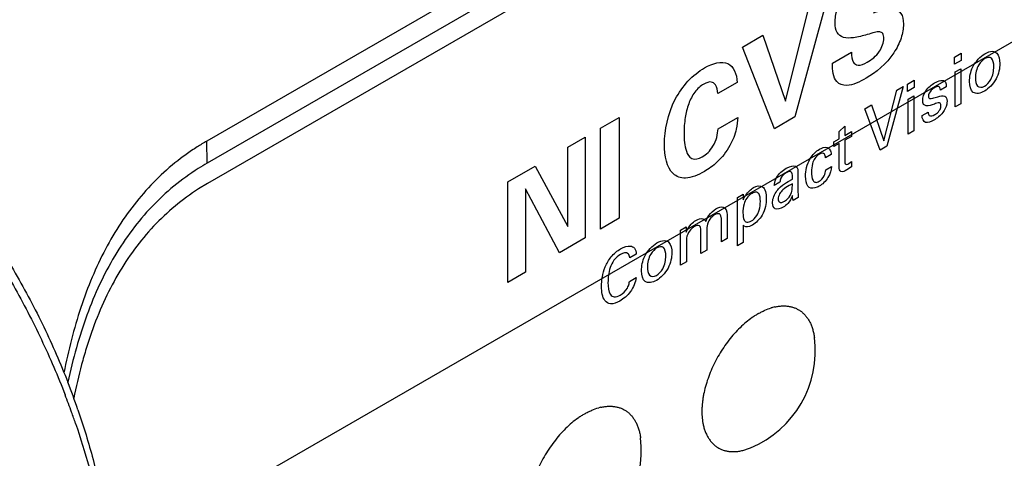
# Model space of a CAD drawing. Header units: inches. Extents: x 0 to 34, y 0 to 22.
# Tile 18 of 65: x 4.639 to 5.44, y 14.427 to 14.784. Entities that reach past the tile are written whole.
import ezdxf

# ---------------------------------------------------------------- set-up
doc = ezdxf.new("R2010")
doc.units = ezdxf.units.IN
doc.header["$LTSCALE"] = 1.87
doc.header["$MEASUREMENT"] = 0
doc.layers.get('0').update_dxf_attribs({"linetype": 'CONTINUOUS'})
doc.layers.add('02___PRT_ALL_AXES', color=7, linetype='CONTINUOUS')

msp = doc.modelspace()

# ---------------------------------------------------------------- linework, layer by layer
at = {"color": 7, "linetype": 'CONTINUOUS'}
for p, q in [((5.84841, 15.29522), (4.79129, 14.68485)), ((5.84875, 15.27732), (4.79163, 14.66695)), ((5.86095, 15.2676), (4.7918, 14.65029)), ((4.71302, 14.34232), (6.12066, 15.15507)), ((4.79163, 14.66695), (4.79129, 14.68485)), ((4.7918, 14.65029), (4.78449, 14.64586)), ((4.68643, 14.46605), (4.68668, 14.4653))]:
    msp.add_line(p, q, dxfattribs=at)
at = {"color": 40, "linetype": 'CONTINUOUS'}
for p, q in [((5.29579, 14.80121), (5.26964, 14.70451)), ((5.26207, 14.71748), (5.28075, 14.79253)), ((5.22687, 14.76142), (5.24349, 14.77102)), ((5.24349, 14.77102), (5.26207, 14.71748)), ((5.25302, 14.69492), (5.22687, 14.76142)), ((5.30007, 14.74826), (5.3156, 14.75722)), ((5.39935, 14.75322), (5.40491, 14.75643)), ((5.39935, 14.74738), (5.39935, 14.75322)), ((5.40491, 14.75643), (5.40491, 14.75058)), ((5.40491, 14.75058), (5.39935, 14.74738)), ((5.39984, 14.74114), (5.40446, 14.7438)), ((5.39984, 14.71264), (5.39984, 14.74114)), ((5.40446, 14.7438), (5.40446, 14.71531)), ((5.22249, 14.73248), (5.20696, 14.72351)), ((5.35752, 14.72918), (5.34444, 14.68066)), ((5.35255, 14.72631), (5.35752, 14.72918)), ((5.36114, 14.73116), (5.36669, 14.73436)), ((5.36114, 14.72531), (5.36114, 14.73116)), ((5.36669, 14.72852), (5.36114, 14.72531)), ((5.36669, 14.73436), (5.36669, 14.72852)), ((5.39268, 14.72911), (5.38797, 14.72639)), ((5.34193, 14.68517), (5.35255, 14.72631)), ((5.36162, 14.71907), (5.36625, 14.72174)), ((5.36625, 14.72174), (5.36625, 14.69325)), ((5.3264, 14.71122), (5.33186, 14.71437)), ((5.33186, 14.71437), (5.34193, 14.68517)), ((5.36162, 14.69058), (5.36162, 14.71907)), ((5.40446, 14.71531), (5.39984, 14.71264)), ((5.11145, 14.69534), (5.12668, 14.70414)), ((5.12668, 14.70414), (5.12668, 14.62197)), ((5.20706, 14.6949), (5.22308, 14.70415)), ((5.26964, 14.70451), (5.25302, 14.69492)), ((5.33904, 14.67754), (5.3264, 14.71122)), ((5.37302, 14.70561), (5.37789, 14.70842)), ((5.30553, 14.69275), (5.3101, 14.6971)), ((5.3101, 14.6971), (5.3101, 14.68943)), ((5.08485, 14.67976), (5.09901, 14.68793)), ((5.09901, 14.68793), (5.09901, 14.60599)), ((5.11145, 14.61317), (5.11145, 14.69534)), ((5.30553, 14.68679), (5.30553, 14.69275)), ((5.3101, 14.68943), (5.31561, 14.69261)), ((5.31561, 14.6887), (5.3101, 14.68552)), ((5.31561, 14.69261), (5.31561, 14.6887)), ((5.36625, 14.69325), (5.36162, 14.69058)), ((5.30116, 14.68427), (5.30553, 14.68679)), ((5.30116, 14.68035), (5.30116, 14.68427)), ((5.30553, 14.68288), (5.30116, 14.68035)), ((5.30553, 14.66386), (5.30553, 14.68288)), ((5.3101, 14.68552), (5.3101, 14.66844)), ((5.34444, 14.68066), (5.33904, 14.67754)), ((5.08485, 14.61527), (5.08485, 14.67976)), ((5.29911, 14.67383), (5.29444, 14.67114)), ((5.03619, 14.65166), (5.05821, 14.66438)), ((5.05821, 14.66438), (5.08485, 14.61527)), ((5.29463, 14.66138), (5.2993, 14.66407)), ((5.31561, 14.66395), (5.31177, 14.66139)), ((5.31339, 14.66653), (5.31561, 14.66809)), ((5.31561, 14.66809), (5.31561, 14.66395)), ((5.27209, 14.65966), (5.27189, 14.64592)), ((5.03619, 14.56972), (5.03619, 14.65166)), ((5.25744, 14.65131), (5.25282, 14.64864)), ((5.26423, 14.65205), (5.26757, 14.65381)), ((5.26757, 14.65012), (5.26491, 14.64876)), ((5.05054, 14.64601), (5.05054, 14.57801)), ((5.07807, 14.5939), (5.05054, 14.64601)), ((5.22276, 14.63889), (5.22743, 14.64159)), ((5.22743, 14.64159), (5.22753, 14.63693)), ((5.27189, 14.64592), (5.27229, 14.63899)), ((5.22291, 14.63432), (5.22276, 14.63889)), ((5.22291, 14.59953), (5.22291, 14.63432)), ((5.27229, 14.63899), (5.26811, 14.63658)), ((5.21444, 14.62472), (5.21444, 14.60559)), ((5.12668, 14.62197), (5.11145, 14.61317)), ((5.20976, 14.6029), (5.20976, 14.62117)), ((5.22748, 14.6163), (5.22748, 14.60217)), ((5.17654, 14.6122), (5.18121, 14.6149)), ((5.17663, 14.60846), (5.17654, 14.6122)), ((5.17663, 14.58377), (5.17663, 14.60846)), ((5.18121, 14.6149), (5.18121, 14.61075)), ((5.1932, 14.59333), (5.1932, 14.61218)), ((5.19787, 14.61197), (5.19787, 14.59603)), ((5.09901, 14.60599), (5.07807, 14.5939)), ((5.1813, 14.60264), (5.1813, 14.58646)), ((5.21444, 14.60559), (5.20976, 14.6029)), ((5.22748, 14.60217), (5.22291, 14.59953)), ((5.14055, 14.59284), (5.13529, 14.5898)), ((5.19787, 14.59603), (5.1932, 14.59333)), ((5.1813, 14.58646), (5.17663, 14.58377)), ((5.05054, 14.57801), (5.03619, 14.56972)), ((5.13504, 14.57054), (5.14045, 14.57366))]:
    msp.add_line(p, q, dxfattribs=at)
at = {"color": 7, "linetype": 'CONTINUOUS'}
for centre, radius, start, end in [((4.88405, 14.52184), 0.18756, 122.45275, 124.09889), ((4.8821, 14.52492), 0.18391, 119.59123, 122.45617), ((4.88661, 14.51811), 0.19208, 124.10614, 127.40555), ((4.89178, 14.49348), 0.20031, 120.00075, 122.48253), ((4.11262, 14.26851), 0.60686, 18.99719, 21.26268), ((4.07114, 14.24461), 0.64842, 19.78906, 21.11155), ((4.08267, 14.24879), 0.63615, 18.91465, 19.78612)]:
    msp.add_arc(centre, radius, start, end, dxfattribs=at)
at = {"color": 40, "linetype": 'CONTINUOUS'}
for points, knots in [([(5.30233, 14.7813), (5.30233, 14.78458), (5.30334, 14.79187), (5.31138, 14.80933), (5.32296, 14.8186), (5.33045, 14.82292)], [0, 0, 0, 0, 0.214986, 0.432862, 1, 1, 1, 1]), ([(5.33349, 14.78932), (5.33651, 14.79022), (5.3423, 14.7919), (5.35032, 14.79282), (5.35672, 14.78959), (5.35787, 14.78355), (5.35787, 14.78016)], [0, 0, 0, 0, 0.269837, 0.517908, 0.744714, 1, 1, 1, 1]), ([(5.32848, 14.77158), (5.32469, 14.77048), (5.31795, 14.76879), (5.30919, 14.76845), (5.30328, 14.77241), (5.30233, 14.77818), (5.30233, 14.7813)], [0, 0, 0, 0, 0.318598, 0.570257, 0.779285, 1, 1, 1, 1]), ([(5.35787, 14.78016), (5.35787, 14.77662), (5.35657, 14.76859), (5.34742, 14.75031), (5.33543, 14.74057), (5.32759, 14.73604)], [0, 0, 0, 0, 0.218798, 0.441106, 1, 1, 1, 1]), ([(5.34194, 14.76836), (5.34194, 14.76987), (5.34157, 14.77269), (5.33842, 14.77411), (5.33391, 14.77321), (5.33046, 14.77218), (5.32848, 14.77158)], [0, 0, 0, 0, 0.216872, 0.411604, 0.662286, 1, 1, 1, 1]), ([(5.32848, 14.74914), (5.33188, 14.7511), (5.33855, 14.75603), (5.34194, 14.76525), (5.34194, 14.76836)], [0, 0, 0, 0, 0.558314, 1, 1, 1, 1]), ([(5.3156, 14.75722), (5.3156, 14.7541), (5.31597, 14.74875), (5.3213, 14.74568), (5.32591, 14.74765), (5.32848, 14.74914)], [0, 0, 0, 0, 0.382381, 0.637233, 1, 1, 1, 1]), ([(5.41163, 14.73335), (5.41163, 14.73694), (5.41309, 14.74624), (5.42056, 14.75384), (5.42417, 14.75592)], [0, 0, 0, 0, 0.462515, 1, 1, 1, 1]), ([(5.42417, 14.752), (5.42239, 14.75098), (5.41765, 14.74623), (5.41645, 14.73962), (5.41645, 14.73648)], [0, 0, 0, 0, 0.394287, 1, 1, 1, 1]), ([(5.42417, 14.75592), (5.42623, 14.75711), (5.43007, 14.75862), (5.43523, 14.75632), (5.43626, 14.75133), (5.43626, 14.74797)], [0, 0, 0, 0, 0.312458, 0.560125, 1, 1, 1, 1]), ([(5.43134, 14.7453), (5.43134, 14.7481), (5.43069, 14.75334), (5.42608, 14.75311), (5.42417, 14.752)], [0, 0, 0, 0, 0.559114, 1, 1, 1, 1]), ([(5.16351, 14.68244), (5.16351, 14.69342), (5.16718, 14.71287), (5.18244, 14.73474), (5.19146, 14.74177), (5.19605, 14.74442)], [0, 0, 0, 0, 0.518129, 0.749842, 1, 1, 1, 1]), ([(5.19605, 14.74442), (5.20276, 14.74829), (5.21681, 14.75225), (5.22249, 14.73964), (5.22249, 14.73248)], [0, 0, 0, 0, 0.519407, 1, 1, 1, 1]), ([(5.32759, 14.73604), (5.32225, 14.73296), (5.31307, 14.72867), (5.30136, 14.7324), (5.30014, 14.74246), (5.30007, 14.74826)], [0, 0, 0, 0, 0.383409, 0.636893, 1, 1, 1, 1]), ([(5.43626, 14.74797), (5.43626, 14.74419), (5.43446, 14.73473), (5.42716, 14.72746), (5.42377, 14.7255)], [0, 0, 0, 0, 0.491193, 1, 1, 1, 1]), ([(5.42387, 14.72952), (5.4257, 14.73058), (5.43047, 14.73574), (5.43134, 14.74218), (5.43134, 14.7453)], [0, 0, 0, 0, 0.403625, 1, 1, 1, 1]), ([(5.41645, 14.73648), (5.41645, 14.73379), (5.41705, 14.72853), (5.42173, 14.72829), (5.42387, 14.72952)], [0, 0, 0, 0, 0.521523, 1, 1, 1, 1]), ([(5.19546, 14.73127), (5.19294, 14.72981), (5.18771, 14.7252), (5.1825, 14.71466), (5.17991, 14.7032), (5.17943, 14.69551), (5.17943, 14.69153)], [0, 0, 0, 0, 0.220543, 0.440111, 0.698597, 1, 1, 1, 1]), ([(5.20696, 14.72351), (5.20667, 14.72618), (5.20585, 14.73058), (5.20155, 14.73381), (5.19757, 14.73248), (5.19546, 14.73127)], [0, 0, 0, 0, 0.395541, 0.663615, 1, 1, 1, 1]), ([(5.37351, 14.71798), (5.37351, 14.72032), (5.3759, 14.72701), (5.38073, 14.73078), (5.38315, 14.73217)], [0, 0, 0, 0, 0.455264, 1, 1, 1, 1]), ([(5.38319, 14.72829), (5.38226, 14.72775), (5.38, 14.72635), (5.37818, 14.72278), (5.37818, 14.72131)], [0, 0, 0, 0, 0.42237, 1, 1, 1, 1]), ([(5.38797, 14.72639), (5.38801, 14.72789), (5.38678, 14.73023), (5.38424, 14.72889), (5.38319, 14.72829)], [0, 0, 0, 0, 0.549587, 1, 1, 1, 1]), ([(5.42377, 14.7255), (5.42049, 14.7236), (5.41333, 14.72236), (5.41163, 14.72965), (5.41163, 14.73335)], [0, 0, 0, 0, 0.505971, 1, 1, 1, 1]), ([(5.37818, 14.72131), (5.37818, 14.7203), (5.37923, 14.71893), (5.38091, 14.71949), (5.38167, 14.71969)], [0, 0, 0, 0, 0.523146, 1, 1, 1, 1]), ([(5.38167, 14.71969), (5.38308, 14.72012), (5.38637, 14.72108), (5.38998, 14.72216), (5.39145, 14.72142)], [0, 0, 0, 0, 0.41642, 1, 1, 1, 1]), ([(5.383, 14.71495), (5.38071, 14.71423), (5.37734, 14.71293), (5.37391, 14.71447), (5.37351, 14.71673), (5.37351, 14.71798)], [0, 0, 0, 0, 0.534246, 0.75283, 1, 1, 1, 1]), ([(5.38841, 14.71382), (5.38841, 14.71488), (5.38694, 14.71677), (5.38439, 14.71539), (5.383, 14.71495)], [0, 0, 0, 0, 0.393128, 1, 1, 1, 1]), ([(5.39332, 14.71722), (5.39332, 14.71646), (5.39301, 14.71349), (5.39147, 14.71001), (5.38998, 14.70808)], [0, 0, 0, 0, 0.275075, 1, 1, 1, 1]), ([(5.22308, 14.70415), (5.2229, 14.70105), (5.22232, 14.69368), (5.2191, 14.68545), (5.21669, 14.68119)], [0, 0, 0, 0, 0.429247, 1, 1, 1, 1]), ([(5.38266, 14.70192), (5.38034, 14.70059), (5.37524, 14.69841), (5.373, 14.70295), (5.37302, 14.70561)], [0, 0, 0, 0, 0.502334, 1, 1, 1, 1]), ([(5.37789, 14.70842), (5.37786, 14.70721), (5.37872, 14.70446), (5.38174, 14.70548), (5.38329, 14.70638)], [0, 0, 0, 0, 0.399816, 1, 1, 1, 1]), ([(5.38329, 14.70638), (5.38374, 14.70664), (5.38529, 14.70757), (5.38693, 14.70929), (5.38762, 14.71069)], [0, 0, 0, 0, 0.287966, 1, 1, 1, 1]), ([(5.17943, 14.69153), (5.17943, 14.68619), (5.18005, 14.67783), (5.18497, 14.66922), (5.19123, 14.67023), (5.19428, 14.67199)], [0, 0, 0, 0, 0.438692, 0.71037, 1, 1, 1, 1]), ([(5.19428, 14.67199), (5.19736, 14.67377), (5.20463, 14.68068), (5.20694, 14.69058), (5.20706, 14.6949)], [0, 0, 0, 0, 0.455451, 1, 1, 1, 1]), ([(5.19595, 14.66003), (5.19072, 14.65701), (5.18088, 14.65308), (5.16633, 14.65836), (5.16351, 14.67267), (5.16351, 14.68244)], [0, 0, 0, 0, 0.290828, 0.529579, 1, 1, 1, 1]), ([(5.21669, 14.68119), (5.21388, 14.67622), (5.20712, 14.66753), (5.19947, 14.66207), (5.19595, 14.66003)], [0, 0, 0, 0, 0.534576, 1, 1, 1, 1]), ([(5.28947, 14.67815), (5.28999, 14.67845), (5.29272, 14.67984), (5.29561, 14.68015), (5.29704, 14.679)], [0, 0, 0, 0, 0.187904, 1, 1, 1, 1]), ([(5.27827, 14.6563), (5.27827, 14.66059), (5.28, 14.66996), (5.28682, 14.67662), (5.28947, 14.67815)], [0, 0, 0, 0, 0.583829, 1, 1, 1, 1]), ([(5.28952, 14.67426), (5.28823, 14.67352), (5.28566, 14.6712), (5.28336, 14.66549), (5.28313, 14.66192), (5.28313, 14.65984)], [0, 0, 0, 0, 0.307108, 0.571956, 1, 1, 1, 1]), ([(5.29444, 14.67114), (5.29435, 14.67228), (5.29394, 14.67518), (5.29107, 14.67515), (5.28952, 14.67426)], [0, 0, 0, 0, 0.402077, 1, 1, 1, 1]), ([(5.29704, 14.679), (5.29745, 14.67868), (5.29863, 14.67747), (5.29901, 14.67534), (5.29911, 14.67383)], [0, 0, 0, 0, 0.317782, 1, 1, 1, 1]), ([(5.2625, 14.66269), (5.26341, 14.66321), (5.26654, 14.66476), (5.27017, 14.66528), (5.27126, 14.66354)], [0, 0, 0, 0, 0.279791, 1, 1, 1, 1]), ([(5.2993, 14.66407), (5.29916, 14.66137), (5.29707, 14.6544), (5.29187, 14.64956), (5.28933, 14.6481)], [0, 0, 0, 0, 0.472747, 1, 1, 1, 1]), ([(5.31177, 14.66139), (5.31016, 14.66046), (5.30649, 14.65854), (5.30553, 14.66216), (5.30553, 14.66386)], [0, 0, 0, 0, 0.522616, 1, 1, 1, 1]), ([(5.3101, 14.66844), (5.3101, 14.66761), (5.31018, 14.66535), (5.31236, 14.66593), (5.31339, 14.66653)], [0, 0, 0, 0, 0.408385, 1, 1, 1, 1]), ([(5.26241, 14.659), (5.26089, 14.65812), (5.25806, 14.65558), (5.25749, 14.65232), (5.25744, 14.65131)], [0, 0, 0, 0, 0.639192, 1, 1, 1, 1]), ([(5.26757, 14.65381), (5.26757, 14.65457), (5.26757, 14.65666), (5.26744, 14.65897), (5.26668, 14.6596)], [0, 0, 0, 0, 0.357168, 1, 1, 1, 1]), ([(5.27126, 14.66354), (5.27144, 14.66326), (5.27198, 14.66219), (5.27209, 14.66072), (5.27209, 14.65966)], [0, 0, 0, 0, 0.295152, 1, 1, 1, 1]), ([(5.28122, 14.6471), (5.28082, 14.64741), (5.27882, 14.64936), (5.27827, 14.65315), (5.27827, 14.6563)], [0, 0, 0, 0, 0.183484, 1, 1, 1, 1]), ([(5.28313, 14.65984), (5.28313, 14.65719), (5.28333, 14.65332), (5.28611, 14.65081), (5.28823, 14.65149), (5.28928, 14.65209)], [0, 0, 0, 0, 0.534177, 0.756826, 1, 1, 1, 1]), ([(5.28928, 14.65209), (5.29077, 14.65296), (5.2938, 14.65604), (5.29458, 14.65989), (5.29463, 14.66138)], [0, 0, 0, 0, 0.541842, 1, 1, 1, 1]), ([(5.23593, 14.64695), (5.23852, 14.64845), (5.24496, 14.64924), (5.24631, 14.64216), (5.24631, 14.63818)], [0, 0, 0, 0, 0.429154, 1, 1, 1, 1]), ([(5.25282, 14.64864), (5.25286, 14.64906), (5.25303, 14.65107), (5.25368, 14.65337), (5.25454, 14.65503)], [0, 0, 0, 0, 0.207696, 1, 1, 1, 1]), ([(5.25567, 14.64524), (5.25636, 14.64607), (5.25912, 14.64886), (5.26209, 14.65081), (5.26423, 14.65205)], [0, 0, 0, 0, 0.268007, 1, 1, 1, 1]), ([(5.26491, 14.64876), (5.26318, 14.64776), (5.26043, 14.64598), (5.25684, 14.64199), (5.25602, 14.63903), (5.25602, 14.63783)], [0, 0, 0, 0, 0.458405, 0.72489, 1, 1, 1, 1]), ([(5.26639, 14.64195), (5.26663, 14.64254), (5.26763, 14.64544), (5.26752, 14.64806), (5.26757, 14.65012)], [0, 0, 0, 0, 0.206406, 1, 1, 1, 1]), ([(5.28933, 14.6481), (5.28879, 14.64779), (5.28587, 14.6463), (5.28283, 14.64599), (5.28122, 14.6471)], [0, 0, 0, 0, 0.18252, 1, 1, 1, 1]), ([(5.23471, 14.64227), (5.23322, 14.64141), (5.23034, 14.63896), (5.22756, 14.63264), (5.22733, 14.62871), (5.22733, 14.62643)], [0, 0, 0, 0, 0.317105, 0.57799, 1, 1, 1, 1]), ([(5.22753, 14.63693), (5.22805, 14.63825), (5.23021, 14.64245), (5.23368, 14.64565), (5.23593, 14.64695)], [0, 0, 0, 0, 0.313261, 1, 1, 1, 1]), ([(5.24149, 14.63574), (5.24149, 14.63818), (5.24115, 14.6418), (5.23809, 14.64376), (5.23586, 14.64293), (5.23471, 14.64227)], [0, 0, 0, 0, 0.497636, 0.728415, 1, 1, 1, 1]), ([(5.25135, 14.6344), (5.25135, 14.63504), (5.25159, 14.6385), (5.25367, 14.64274), (5.25567, 14.64524)], [0, 0, 0, 0, 0.193714, 1, 1, 1, 1]), ([(5.26766, 14.64058), (5.26681, 14.63826), (5.26449, 14.63408), (5.26132, 14.63176), (5.26005, 14.63102)], [0, 0, 0, 0, 0.585625, 1, 1, 1, 1]), ([(5.26113, 14.63584), (5.26168, 14.63616), (5.2637, 14.63751), (5.26559, 14.64008), (5.26639, 14.64195)], [0, 0, 0, 0, 0.275887, 1, 1, 1, 1]), ([(5.24631, 14.63818), (5.24631, 14.63409), (5.24468, 14.62493), (5.23786, 14.61804), (5.23505, 14.61641)], [0, 0, 0, 0, 0.556725, 1, 1, 1, 1]), ([(5.23947, 14.62567), (5.23991, 14.62662), (5.24115, 14.63013), (5.24149, 14.6335), (5.24149, 14.63574)], [0, 0, 0, 0, 0.277852, 1, 1, 1, 1]), ([(5.26005, 14.63102), (5.25778, 14.62971), (5.25319, 14.6282), (5.25135, 14.63223), (5.25135, 14.6344)], [0, 0, 0, 0, 0.54735, 1, 1, 1, 1]), ([(5.25602, 14.63783), (5.25602, 14.63671), (5.25691, 14.63425), (5.25967, 14.635), (5.26113, 14.63584)], [0, 0, 0, 0, 0.398667, 1, 1, 1, 1]), ([(5.19708, 14.61947), (5.19773, 14.62106), (5.19981, 14.62537), (5.20334, 14.62842), (5.20539, 14.6296)], [0, 0, 0, 0, 0.376941, 1, 1, 1, 1]), ([(5.20421, 14.62477), (5.20354, 14.62438), (5.20152, 14.62293), (5.19973, 14.62043), (5.19895, 14.61873)], [0, 0, 0, 0, 0.335183, 1, 1, 1, 1]), ([(5.20893, 14.625), (5.20872, 14.62523), (5.20752, 14.62606), (5.20561, 14.62558), (5.20421, 14.62477)], [0, 0, 0, 0, 0.207032, 1, 1, 1, 1]), ([(5.20539, 14.6296), (5.20742, 14.63077), (5.21244, 14.63258), (5.21444, 14.62772), (5.21444, 14.62472)], [0, 0, 0, 0, 0.43825, 1, 1, 1, 1]), ([(5.20976, 14.62117), (5.20976, 14.62171), (5.20972, 14.62316), (5.20939, 14.62449), (5.20893, 14.625)], [0, 0, 0, 0, 0.364906, 1, 1, 1, 1]), ([(5.22733, 14.62643), (5.22733, 14.6242), (5.22758, 14.62072), (5.23041, 14.61824), (5.23294, 14.61911), (5.23426, 14.61987)], [0, 0, 0, 0, 0.447217, 0.694847, 1, 1, 1, 1]), ([(5.23426, 14.61987), (5.23462, 14.62008), (5.23656, 14.62132), (5.23854, 14.62366), (5.23947, 14.62567)], [0, 0, 0, 0, 0.187507, 1, 1, 1, 1]), ([(5.18121, 14.61075), (5.18214, 14.61305), (5.18457, 14.61714), (5.18773, 14.6194), (5.18902, 14.62015)], [0, 0, 0, 0, 0.580851, 1, 1, 1, 1]), ([(5.1932, 14.61218), (5.1932, 14.61374), (5.19237, 14.61683), (5.18925, 14.61613), (5.18779, 14.61529)], [0, 0, 0, 0, 0.482911, 1, 1, 1, 1]), ([(5.18902, 14.62015), (5.19101, 14.6213), (5.19456, 14.62256), (5.19653, 14.62046), (5.19708, 14.61947)], [0, 0, 0, 0, 0.61219, 1, 1, 1, 1]), ([(5.19895, 14.61873), (5.19811, 14.61687), (5.19789, 14.61447), (5.19787, 14.61239), (5.19787, 14.61197)], [0, 0, 0, 0, 0.802822, 1, 1, 1, 1]), ([(5.23505, 14.61641), (5.2342, 14.61593), (5.23135, 14.61457), (5.22854, 14.61492), (5.22748, 14.6163)], [0, 0, 0, 0, 0.292491, 1, 1, 1, 1]), ([(5.18779, 14.61529), (5.18709, 14.61488), (5.18501, 14.61335), (5.18319, 14.61078), (5.18239, 14.60905)], [0, 0, 0, 0, 0.342143, 1, 1, 1, 1]), ([(5.12782, 14.59712), (5.13057, 14.59871), (5.13501, 14.6003), (5.13952, 14.59801), (5.14041, 14.59476), (5.14055, 14.59284)], [0, 0, 0, 0, 0.46146, 0.708727, 1, 1, 1, 1]), ([(5.14485, 14.57932), (5.14485, 14.5829), (5.14631, 14.59221), (5.15378, 14.5998), (5.15739, 14.60188)], [0, 0, 0, 0, 0.462542, 1, 1, 1, 1]), ([(5.15739, 14.60188), (5.15945, 14.60308), (5.1633, 14.60458), (5.16846, 14.60229), (5.16948, 14.59729), (5.16948, 14.59394)], [0, 0, 0, 0, 0.312519, 0.56019, 1, 1, 1, 1]), ([(5.11228, 14.56664), (5.11228, 14.57145), (5.11348, 14.57992), (5.12007, 14.59152), (5.12516, 14.59559), (5.12782, 14.59712)], [0, 0, 0, 0, 0.460661, 0.705829, 1, 1, 1, 1]), ([(5.12762, 14.59247), (5.12583, 14.59143), (5.12225, 14.58839), (5.11805, 14.57958), (5.11755, 14.57348), (5.11755, 14.56974)], [0, 0, 0, 0, 0.271027, 0.51105, 1, 1, 1, 1]), ([(5.13529, 14.5898), (5.13509, 14.59113), (5.13402, 14.59471), (5.1299, 14.59379), (5.12762, 14.59247)], [0, 0, 0, 0, 0.355864, 1, 1, 1, 1]), ([(5.15739, 14.59797), (5.15561, 14.59695), (5.15087, 14.59219), (5.14967, 14.58559), (5.14967, 14.58244)], [0, 0, 0, 0, 0.394306, 1, 1, 1, 1]), ([(5.16948, 14.59394), (5.16948, 14.59016), (5.16768, 14.5807), (5.16038, 14.57342), (5.15699, 14.57146)], [0, 0, 0, 0, 0.491175, 1, 1, 1, 1]), ([(5.16456, 14.59127), (5.16456, 14.59407), (5.16391, 14.59931), (5.1593, 14.59907), (5.15739, 14.59797)], [0, 0, 0, 0, 0.559058, 1, 1, 1, 1]), ([(5.15709, 14.57549), (5.15892, 14.57655), (5.16369, 14.58171), (5.16456, 14.58815), (5.16456, 14.59127)], [0, 0, 0, 0, 0.403658, 1, 1, 1, 1]), ([(5.15699, 14.57146), (5.15371, 14.56956), (5.14655, 14.56833), (5.14485, 14.57561), (5.14485, 14.57932)], [0, 0, 0, 0, 0.505895, 1, 1, 1, 1]), ([(5.14967, 14.58244), (5.14967, 14.57976), (5.15027, 14.5745), (5.15495, 14.57426), (5.15709, 14.57549)], [0, 0, 0, 0, 0.521409, 1, 1, 1, 1]), ([(5.11755, 14.56974), (5.11755, 14.56602), (5.11802, 14.56051), (5.12251, 14.5573), (5.12586, 14.55848), (5.12757, 14.55947)], [0, 0, 0, 0, 0.502161, 0.733003, 1, 1, 1, 1]), ([(5.14045, 14.57366), (5.14014, 14.57009), (5.13645, 14.56125), (5.13016, 14.55631), (5.12718, 14.55459)], [0, 0, 0, 0, 0.497518, 1, 1, 1, 1]), ([(5.13332, 14.56523), (5.13362, 14.56577), (5.13447, 14.56754), (5.13488, 14.56936), (5.13504, 14.57054)], [0, 0, 0, 0, 0.315456, 1, 1, 1, 1]), ([(5.12718, 14.55459), (5.12458, 14.55308), (5.11961, 14.5513), (5.11333, 14.55526), (5.11228, 14.56208), (5.11228, 14.56664)], [0, 0, 0, 0, 0.299492, 0.545483, 1, 1, 1, 1])]:
    msp.add_open_spline(points, degree=3, knots=knots, dxfattribs=at)
at = {"color": 7, "linetype": 'CONTINUOUS'}
for points, knots in [([(4.44575, 14.77743), (4.45782, 14.77046), (4.48183, 14.75467), (4.51613, 14.72687), (4.54925, 14.69468), (4.5806, 14.65867), (4.60969, 14.61943), (4.63601, 14.57762), (4.65911, 14.53395), (4.67225, 14.5038), (4.67817, 14.48858)], [0, 0, 0, 0, 0.110813, 0.228062, 0.350689, 0.477591, 0.607432, 0.738769, 0.87012, 1, 1, 1, 1]), ([(4.44677, 14.77564), (4.4588, 14.76778), (4.48263, 14.75043), (4.51659, 14.72069), (4.54922, 14.68701), (4.58003, 14.64989), (4.60857, 14.60989), (4.6344, 14.5676), (4.65715, 14.52365), (4.67015, 14.49341), (4.67603, 14.47816)], [0, 0, 0, 0, 0.11302, 0.231602, 0.354829, 0.481663, 0.610887, 0.741222, 0.871361, 1, 1, 1, 1]), ([(4.76993, 14.67069), (4.75739, 14.6611), (4.73418, 14.63846), (4.71182, 14.60425), (4.69754, 14.57384), (4.68839, 14.54917), (4.68084, 14.52317), (4.67681, 14.50531), (4.67499, 14.49622)], [0, 0, 0, 0, 0.233294, 0.474435, 0.600027, 0.729505, 0.862929, 1, 1, 1, 1]), ([(4.78421, 14.66245), (4.77735, 14.65808), (4.76412, 14.64847), (4.7461, 14.63166), (4.72998, 14.61256), (4.71581, 14.59133), (4.70359, 14.56809), (4.69328, 14.54304), (4.68475, 14.51639), (4.68022, 14.49798), (4.67817, 14.48858)], [0, 0, 0, 0, 0.116645, 0.23377, 0.352566, 0.474115, 0.599176, 0.72837, 0.862057, 1, 1, 1, 1]), ([(4.7845, 14.64585), (4.77785, 14.6416), (4.76501, 14.63221), (4.74757, 14.61576), (4.73201, 14.59704), (4.71839, 14.57619), (4.70673, 14.55339), (4.69866, 14.53308), (4.69307, 14.51606), (4.68797, 14.4983), (4.68482, 14.48468), (4.68295, 14.47549)], [0, 0, 0, 0, 0.116171, 0.233158, 0.351927, 0.473476, 0.598682, 0.728153, 0.794574, 0.862079, 1, 1, 1, 1]), ([(4.68668, 14.4653), (4.69115, 14.45225), (4.69905, 14.42627), (4.70778, 14.38726), (4.7131, 14.34929), (4.71437, 14.32433), (4.71437, 14.31216)], [0, 0, 0, 0, 0.264812, 0.520889, 0.76653, 1, 1, 1, 1]), ([(4.68447, 14.45501), (4.69253, 14.43148), (4.70546, 14.38501), (4.71206, 14.33715), (4.71333, 14.31394)], [0, 0, 0, 0, 0.516882, 1, 1, 1, 1])]:
    msp.add_open_spline(points, degree=3, knots=knots, dxfattribs=at)
at = {"color": 40, "linetype": 'CONTINUOUS'}
for points in [[(5.38315, 14.73217), (5.38638, 14.73404), (5.3906, 14.73539), (5.39204, 14.73289)], [(5.39204, 14.73289), (5.39256, 14.73191), (5.39268, 14.73052), (5.39268, 14.72911)], [(5.39145, 14.72142), (5.39266, 14.72083), (5.39332, 14.71912), (5.39332, 14.71722)], [(5.38762, 14.71069), (5.38811, 14.71172), (5.38841, 14.71288), (5.38841, 14.71382)], [(5.38998, 14.70808), (5.38785, 14.70534), (5.38516, 14.70337), (5.38266, 14.70192)], [(5.25454, 14.65503), (5.25642, 14.65851), (5.25971, 14.66107), (5.2625, 14.66269)], [(5.26668, 14.6596), (5.26576, 14.66047), (5.26393, 14.65988), (5.26241, 14.659)], [(5.26811, 14.63658), (5.26778, 14.63777), (5.26766, 14.63915), (5.26766, 14.64058)], [(5.18239, 14.60905), (5.18138, 14.60688), (5.1813, 14.60461), (5.1813, 14.60264)], [(5.12757, 14.55947), (5.12961, 14.56065), (5.1319, 14.56271), (5.13332, 14.56523)]]:
    msp.add_open_spline(points, degree=3, dxfattribs=at)
at = {"layer": '02___PRT_ALL_AXES', "color": 7, "linetype": 'CONTINUOUS'}
for centre, radius, start, end in [((5.26253, 14.50948), 0.0414, 105.56598, 107.1192), ((5.26194, 14.51159), 0.0392, 102.85871, 105.56581), ((5.20072, 14.51395), 0.08542, 292.61378, 7.38296), ((5.12052, 14.42994), 0.0392, 102.85871, 105.56581), ((5.23706, 14.46302), 0.043, 190.55027, 194.38607), ((5.23339, 14.46211), 0.03922, 194.42989, 197.09357), ((5.0593, 14.4323), 0.08542, 292.61378, 7.38305)]:
    msp.add_arc(centre, radius, start, end, dxfattribs=at)
for points, knots in [([(5.2399, 14.5444), (5.23905, 14.5439), (5.23734, 14.54286), (5.23394, 14.54057), (5.22974, 14.53732), (5.22488, 14.53292), (5.2202, 14.52802), (5.21576, 14.52267), (5.21161, 14.51695), (5.2078, 14.51092), (5.20438, 14.50465), (5.20138, 14.49823), (5.19885, 14.49172), (5.19681, 14.48521), (5.19553, 14.47979), (5.19478, 14.47552), (5.19436, 14.4724), (5.19408, 14.46933), (5.19394, 14.46633), (5.19393, 14.4634), (5.19411, 14.45967), (5.19446, 14.45693), (5.19479, 14.45515)], [0, 0, 0, 0, 0.028153, 0.057061, 0.116951, 0.179339, 0.243841, 0.309994, 0.377295, 0.445214, 0.513203, 0.580715, 0.647211, 0.712181, 0.775153, 0.805764, 0.835724, 0.864995, 0.89354, 0.921333, 0.94835, 1, 1, 1, 1]), ([(5.2399, 14.5444), (5.24077, 14.5449), (5.2425, 14.54584), (5.24594, 14.54749), (5.24858, 14.5485), (5.25035, 14.54904)], [0, 0, 0, 0, 0.261688, 0.51575, 1, 1, 1, 1]), ([(5.25322, 14.54981), (5.25424, 14.55004), (5.25578, 14.55033), (5.25782, 14.55056), (5.2598, 14.55068), (5.26221, 14.55066), (5.26502, 14.55033), (5.26771, 14.5497), (5.27026, 14.54876), (5.27265, 14.54754), (5.27487, 14.54603), (5.27692, 14.54424), (5.27877, 14.54218), (5.28043, 14.53986), (5.28162, 14.53774), (5.28248, 14.53594), (5.28327, 14.53403), (5.28412, 14.5315), (5.28491, 14.52828), (5.28528, 14.52607), (5.28543, 14.52493)], [0, 0, 0, 0, 0.067095, 0.099659, 0.131599, 0.19374, 0.253891, 0.312478, 0.370001, 0.427005, 0.484063, 0.541744, 0.600586, 0.661076, 0.723628, 0.755795, 0.788597, 0.856202, 0.926636, 1, 1, 1, 1]), ([(5.09848, 14.46274), (5.09944, 14.46329), (5.10135, 14.46433), (5.10514, 14.46611), (5.10806, 14.46716), (5.11, 14.4677)], [0, 0, 0, 0, 0.263042, 0.517566, 1, 1, 1, 1]), ([(5.1118, 14.46816), (5.11282, 14.46839), (5.11436, 14.46867), (5.1164, 14.4689), (5.11837, 14.46903), (5.12079, 14.469), (5.1236, 14.46867), (5.12629, 14.46804), (5.12884, 14.46711), (5.13123, 14.46588), (5.13345, 14.46437), (5.1355, 14.46258), (5.13735, 14.46052), (5.13901, 14.4582), (5.1402, 14.45609), (5.14105, 14.45429), (5.14185, 14.45237), (5.1427, 14.44984), (5.14349, 14.44663), (5.14386, 14.44441), (5.14401, 14.44327)], [0, 0, 0, 0, 0.067095, 0.099659, 0.131599, 0.19374, 0.253891, 0.312478, 0.370001, 0.427005, 0.484063, 0.541744, 0.600586, 0.661076, 0.723628, 0.755795, 0.788597, 0.856202, 0.926636, 1, 1, 1, 1]), ([(5.09848, 14.46274), (5.0976, 14.46223), (5.09583, 14.46115), (5.09231, 14.45877), (5.08796, 14.45538), (5.08295, 14.45078), (5.07814, 14.44564), (5.07359, 14.44005), (5.06936, 14.43406), (5.06551, 14.42776), (5.06208, 14.42123), (5.05911, 14.41455), (5.05666, 14.40781), (5.05474, 14.40108), (5.05339, 14.39447), (5.05274, 14.38906), (5.05252, 14.38486), (5.05251, 14.38183), (5.05265, 14.37889), (5.05303, 14.37516), (5.05354, 14.37244), (5.05399, 14.37068)], [0, 0, 0, 0, 0.028369, 0.057525, 0.117984, 0.181022, 0.246216, 0.313059, 0.381004, 0.449476, 0.517881, 0.58563, 0.652152, 0.716908, 0.779408, 0.839234, 0.868045, 0.896072, 0.923293, 0.949693, 1, 1, 1, 1]), ([(5.1959, 14.45058), (5.19621, 14.44958), (5.19673, 14.44811), (5.19756, 14.44622), (5.19843, 14.44444), (5.19966, 14.44236), (5.20135, 14.44009), (5.20324, 14.43808), (5.20532, 14.43633), (5.20758, 14.43487), (5.21, 14.4337), (5.21258, 14.43282), (5.21529, 14.43224), (5.21813, 14.43197), (5.22056, 14.43199), (5.22254, 14.43215), (5.2246, 14.43242), (5.22722, 14.43295), (5.2304, 14.43387), (5.2325, 14.43466), (5.23356, 14.4351)], [0, 0, 0, 0, 0.067116, 0.099688, 0.131636, 0.19379, 0.25395, 0.312543, 0.370067, 0.42707, 0.484123, 0.541796, 0.60063, 0.661111, 0.723654, 0.755818, 0.788616, 0.856211, 0.926634, 1, 1, 1, 1])]:
    msp.add_open_spline(points, degree=3, knots=knots, dxfattribs=at)

doc.saveas('drawing.dxf')
